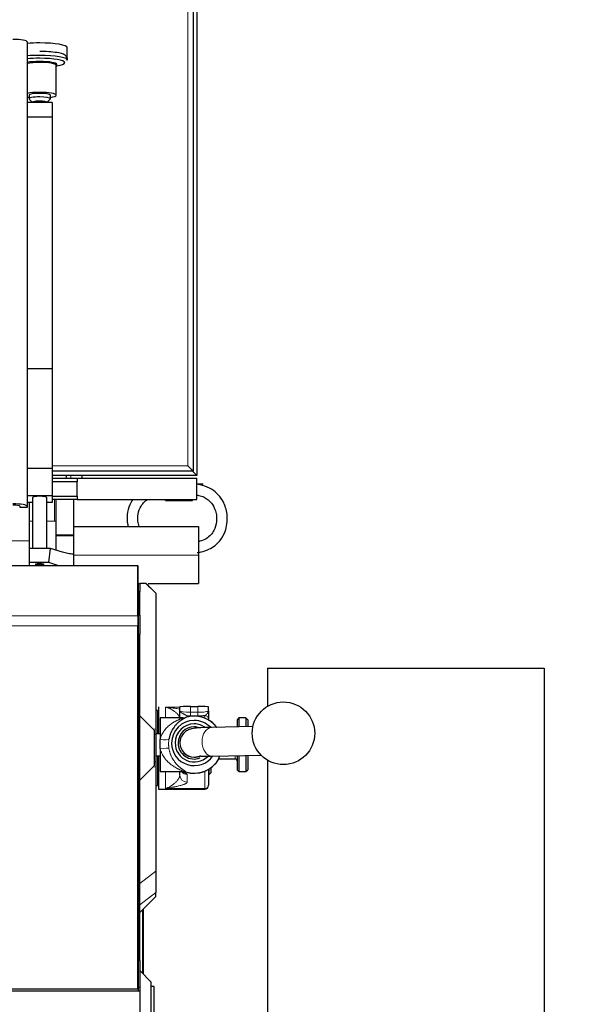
# Model space of a CAD drawing. Header units: inches. Extents: x 0 to 17820, y -10 to 12600.
# Tile 183 of 256: x 6185 to 6501, y 10184 to 10736. Entities that reach past the tile are written whole.
import ezdxf

# ---------------------------------------------------------------- set-up
doc = ezdxf.new("R2010")
doc.units = ezdxf.units.IN
doc.layers.add('1', color=7, linetype='Continuous', true_color=0xffffff)
doc.layers.add('254', color=7, linetype='Continuous', true_color=0xffffff)
doc.styles.add('latin_extended', font='simplex.shx')
doc.dimstyles.get("Standard").update_dxf_attribs({"dimtxt": 0.18, "dimasz": 0.18, "dimexe": 0.18, "dimexo": 0.0625, "dimgap": 0.09, "dimtad": 0, "dimtih": 1, "dimtoh": 1, "dimdec": 4, "dimzin": 0, "dimdsep": 46, "dimtxsty": 'Standard', "dimcen": 0.09, "dimadec": 0, "dimazin": 0, "dimtfac": 1, "dimtdec": 4, "dimtofl": 0, "dimtmove": 0, "dimatfit": 3, "dimfxl": 1, "dimtolj": 1, "dimtzin": 0, "dimarcsym": 0})

# ---------------------------------------------------------------- blocks, each defined once
blk = doc.blocks.new('_U3')
at = {"layer": '254', "color": 3, "linetype": 'Continuous', "lineweight": 13, "transparency": 16777216}
for p, q in [((1339.27, 10328.58), (1339.27, 6850.21)), ((6500.83, 8827.85), (6500.83, 6850.21)), ((1444.27, 6880.21), (6395.83, 6880.21))]:
    blk.add_line(p, q, dxfattribs=at)
at = {"layer": '254', "color": 3, "transparency": 16777216}
for points in [[(1444.27, 6897.71), (1444.27, 6862.71), (1339.27, 6880.21)], [(6395.83, 6862.71), (6395.83, 6897.71), (6500.83, 6880.21)]]:
    blk.add_solid(points, dxfattribs=at)
at = {"layer": 'Defpoints', "color": 0, "transparency": 16777216}
for p in [(1339.27, 10358.58), (6500.83, 8857.85), (6500.83, 6880.21)]:
    blk.add_point(p, dxfattribs=at)
at = {"layer": '254', "color": 2, "lineweight": 13, "transparency": 16777216, "insert": (3745.05, 7037.71), "char_height": 105, "attachment_point": 1, "style": 'latin_extended'}
blk.add_mtext('\\A1;5162', dxfattribs=at)

msp = doc.modelspace()

# ---------------------------------------------------------------- linework, layer by layer
at = {"layer": '1', "color": 2, "linetype": 'Continuous', "lineweight": 25}
for p, q in [((6281.834, 11277.854), (6281.834, 10482.854)), ((6283.834, 11280.354), (6283.834, 10480.354)), ((6188.834, 10723.104), (6188.834, 10463.115)), ((6211.26, 10712.882), (6211.26, 10719.838)), ((6205.084, 10693.248), (6205.084, 10709.99)), ((6205.084, 10709.678), (6205.348, 10709.721)), ((6211.232, 10712.721), (6211.26, 10712.882)), ((6189.834, 10693.248), (6189.834, 10691.278)), ((6201.834, 10691.278), (6201.834, 10693.248)), ((6202.834, 10689.102), (6188.834, 10689.102)), ((6189.928, 10691.095), (6191.834, 10689.247)), ((6191.834, 10689.309), (6191.834, 10689.102)), ((6199.834, 10689.247), (6201.74, 10691.095)), ((6199.834, 10689.102), (6199.834, 10689.309)), ((6201.74, 10691.095), (6201.834, 10691.278)), ((6202.834, 10689.102), (6202.834, 10680.991)), ((6202.834, 10680.991), (6188.834, 10680.991)), ((6202.834, 10680.991), (6202.834, 10540.163)), ((6202.834, 10540.163), (6188.834, 10540.163)), ((6202.834, 10540.163), (6202.834, 10484.273)), ((6202.834, 10484.273), (6188.834, 10484.273)), ((6202.834, 10484.273), (6202.834, 10469.086)), ((6278.834, 10485.854), (6281.834, 10482.854)), ((6283.834, 10480.354), (6281.034, 10483.154)), ((6281.834, 10482.854), (6202.827, 10482.854)), ((6283.834, 10480.354), (6202.834, 10480.354)), ((6202.834, 10478.854), (6216.834, 10478.854)), ((6210.834, 10478.853), (6210.834, 10480.353)), ((6216.834, 10478.854), (6283.834, 10478.854)), ((6216.834, 10478.854), (6216.834, 10476.854)), ((6219.334, 10480.357), (6219.334, 10478.856)), ((6283.834, 10466.854), (6283.834, 10478.854)), ((6216.834, 10476.854), (6202.834, 10476.854)), ((6216.834, 10468.854), (6216.834, 10476.854)), ((6287.334, 10475.604), (6283.834, 10475.604)), ((6202.834, 10469.086), (6188.834, 10469.086)), ((6191.834, 10468.044), (6191.834, 10439.491)), ((6199.834, 10439.491), (6199.834, 10468.044)), ((6202.834, 10469.086), (6202.834, 10465.265)), ((6202.834, 10468.854), (6216.834, 10468.854)), ((6216.834, 10466.854), (6202.834, 10466.854)), ((6204.834, 10466.854), (6204.834, 10447.185)), ((6214.834, 10466.854), (6214.834, 10447.185)), ((6216.834, 10468.854), (6216.834, 10466.854)), ((6216.834, 10466.854), (6283.834, 10466.854)), ((6266.334, 10466.354), (6266.334, 10466.854)), ((6281.334, 10466.354), (6281.334, 10466.854)), ((6184.834, 10462.42), (6184.834, 10463.115)), ((6188.834, 10462.42), (6184.834, 10462.42)), ((6191.834, 10465.265), (6188.834, 10465.265)), ((6188.834, 10463.115), (6188.834, 10462.42)), ((6189.834, 10465.265), (6189.834, 10454.854)), ((6202.834, 10465.265), (6199.834, 10465.265)), ((6266.334, 10466.354), (6281.334, 10466.354)), ((6189.834, 10454.854), (6189.834, 10439.491)), ((6214.835, 10451.854), (6284.834, 10451.854)), ((6284.834, 10451.854), (6284.834, 10435.854)), ((6204.834, 10447.185), (6204.834, 10446.619)), ((6204.834, 10446.619), (6204.834, 10438.556)), ((6214.834, 10447.185), (6214.834, 10446.619)), ((6214.834, 10446.619), (6214.834, 10436.61)), ((6189.834, 10439.491), (6189.834, 10431.612)), ((6201.773, 10439.491), (6189.834, 10439.491)), ((6200.971, 10431.612), (6201.773, 10439.491)), ((6208.596, 10437.407), (6201.773, 10439.491)), ((6214.834, 10436.438), (6214.834, 10436.61)), ((6214.834, 10436.438), (6214.834, 10429.897)), ((6284.834, 10435.854), (6284.834, 10419.854)), ((6250.834, 10429.897), (5760.834, 10429.897)), ((6189.834, 10431.612), (6189.834, 10429.897)), ((6200.971, 10431.612), (6189.834, 10431.612)), ((6198.224, 10430.491), (6198.274, 10430.577)), ((6206.587, 10429.897), (6200.971, 10431.612)), ((6250.83, 10429.854), (6250.875, 10429.854)), ((6250.834, 10401.884), (6250.834, 10429.897)), ((6250.875, 10419.854), (6250.875, 10429.854)), ((6250.875, 10419.854), (6250.83, 10419.854)), ((6250.875, 10419.854), (6251.834, 10419.854)), ((6250.875, 10419.854), (6250.875, 10397.884)), ((6251.834, 10419.854), (6251.834, 10415.454)), ((6256.565, 10419.854), (6284.834, 10419.854)), ((6251.834, 10402.245), (6251.834, 10415.454)), ((6260.834, 10414.522), (6260.834, 10414.479)), ((6260.834, 10414.479), (6260.834, 10338.382)), ((6250.834, 10401.884), (6250.834, 10396.227)), ((6251.834, 10402.245), (6251.834, 10391.645)), ((6250.875, 10397.884), (6250.83, 10397.884)), ((6250.834, 10192.869), (6250.834, 10396.227)), ((6250.875, 10397.884), (6250.875, 10211.56)), ((6251.834, 10345.854), (6251.834, 10391.645)), ((6323.334, 10372.454), (6478.334, 10372.454)), ((6323.334, 10372.454), (6323.334, 10351.098)), ((6478.334, 10372.454), (6478.334, 10044.854)), ((6262.334, 10350.854), (6262.334, 10335.836)), ((6274.334, 10348.688), (6274.334, 10350.898)), ((6280.334, 10351.045), (6284.334, 10351.045)), ((6290.334, 10348.688), (6290.334, 10350.898)), ((6251.834, 10345.854), (6259.834, 10337.854)), ((6251.834, 10309.854), (6251.834, 10345.854)), ((6261.834, 10348.854), (6260.834, 10348.854)), ((6261.834, 10348.854), (6261.834, 10335.835)), ((6262.334, 10342.854), (6261.834, 10342.854)), ((6275.931, 10344.686), (6263.334, 10344.686)), ((6263.334, 10344.686), (6263.334, 10332.713)), ((6290.334, 10344.007), (6290.334, 10343.543)), ((6315.229, 10339.794), (6291.986, 10339.312)), ((6307.334, 10344.686), (6306.334, 10343.686)), ((6306.334, 10343.686), (6306.334, 10339.61)), ((6311.334, 10344.686), (6307.334, 10344.686)), ((6307.334, 10344.686), (6307.334, 10339.63)), ((6312.334, 10343.686), (6311.334, 10344.686)), ((6311.334, 10344.686), (6311.334, 10339.714)), ((6312.334, 10343.686), (6312.334, 10339.734)), ((6259.834, 10337.854), (6259.834, 10317.854)), ((6263.334, 10335.836), (6260.834, 10335.836)), ((6260.834, 10335.527), (6260.834, 10320.181)), ((6263.334, 10327.381), (6263.334, 10332.713)), ((6274.334, 10330.786), (6274.334, 10330.639)), ((6260.834, 10323.536), (6263.334, 10323.536)), ((6261.834, 10323.535), (6261.834, 10306.854)), ((6262.334, 10323.537), (6262.334, 10304.854)), ((6263.334, 10327.381), (6263.334, 10314.686)), ((6292.318, 10323.315), (6319.796, 10323.885)), ((6306.334, 10323.605), (6306.334, 10315.686)), ((6307.334, 10323.625), (6307.334, 10314.686)), ((6311.334, 10323.709), (6311.334, 10314.686)), ((6312.334, 10323.729), (6312.334, 10315.686)), ((6259.834, 10317.854), (6251.834, 10309.854)), ((6296.19, 10321.85), (6296.19, 10321.686)), ((6296.19, 10321.686), (6305.334, 10321.686)), ((6323.334, 10321.082), (6323.334, 10044.854)), ((6260.834, 10317.326), (6260.834, 10258.91)), ((6261.834, 10312.854), (6262.334, 10312.854)), ((6263.334, 10314.686), (6275.931, 10314.686)), ((6274.334, 10312.715), (6274.334, 10314.545)), ((6290.334, 10315.83), (6290.334, 10307.088)), ((6290.334, 10312.854), (6290.584, 10312.854)), ((6290.584, 10315.977), (6290.584, 10312.854)), ((6290.584, 10312.854), (6291.584, 10313.854)), ((6291.584, 10316.631), (6291.584, 10313.854)), ((6306.334, 10315.686), (6307.334, 10314.686)), ((6307.334, 10314.686), (6311.334, 10314.686)), ((6311.334, 10314.686), (6312.334, 10315.686)), ((6251.834, 10208.845), (6251.834, 10309.854)), ((6260.834, 10306.854), (6261.834, 10306.854)), ((6290.334, 10306.854), (6290.334, 10307.088)), ((6262.334, 10304.854), (6288.334, 10304.854)), ((6260.834, 10258.91), (6260.834, 10247.018)), ((6260.834, 10244.679), (6260.834, 10247.018)), ((6251.834, 10235.679), (6260.834, 10244.679)), ((6253.834, 10237.678), (6253.834, 10201.354)), ((6250.875, 10211.56), (6250.83, 10211.56)), ((6250.875, 10211.56), (6250.875, 10191.811)), ((6251.834, 10208.845), (6251.834, 10193.854)), ((6258.334, 10196.854), (6251.834, 10203.354)), ((6258.334, 10137.854), (6258.334, 10196.854)), ((6251.834, 10191.811), (5756.339, 10191.811)), ((6250.834, 10192.869), (5760.834, 10192.869)), ((6251.834, 10193.854), (6250.834, 10193.889)), ((6251.834, 10193.854), (6251.834, 10191.81)), ((6251.834, 10191.811), (6251.834, 10147.122)), ((6259.834, 10194.354), (6258.334, 10194.354)), ((6259.834, 10140.354), (6259.834, 10194.354))]:
    msp.add_line(p, q, dxfattribs=at)
at = {"layer": '1', "color": 110, "linetype": 'Continuous', "lineweight": 13}
for p, q in [((6278.834, 10485.854), (6278.834, 11274.854)), ((6202.832, 10485.854), (6278.834, 10485.854)), ((6213.334, 10478.856), (6213.334, 10480.357)), ((6204.034, 10466.854), (6204.034, 10454.854)), ((6191.834, 10454.854), (6189.834, 10454.854)), ((6204.034, 10454.854), (6199.834, 10454.854)), ((6204.034, 10454.854), (6204.834, 10454.854)), ((6204.834, 10447.185), (6214.834, 10447.185)), ((6204.834, 10446.619), (6214.834, 10446.619)), ((5852.834, 10443.854), (6189.829, 10443.854)), ((6214.835, 10435.854), (6284.834, 10435.854)), ((6255.249, 10419.854), (6260.834, 10414.479)), ((6251.834, 10415.454), (6250.875, 10415.454)), ((6250.834, 10401.884), (5760.834, 10401.884)), ((6250.875, 10402.231), (6251.834, 10402.245)), ((6250.834, 10396.227), (5760.834, 10396.227)), ((6251.834, 10391.645), (6250.875, 10391.631)), ((6266.334, 10350.738), (6274.334, 10350.738)), ((6266.334, 10344.686), (6266.334, 10350.738)), ((6280.334, 10347.829), (6280.334, 10351.045)), ((6284.334, 10347.829), (6284.334, 10351.045)), ((6278.334, 10345.914), (6278.334, 10345.358)), ((6280.334, 10347.829), (6280.334, 10345.888)), ((6280.334, 10347.829), (6284.334, 10347.829)), ((6284.334, 10345.888), (6280.334, 10345.888)), ((6284.334, 10347.829), (6284.334, 10345.888)), ((6288.334, 10344.519), (6288.334, 10345.997)), ((6275.931, 10344.686), (6275.931, 10344.651)), ((6277.455, 10344.888), (6277.455, 10344.925)), ((6259.104, 10338.584), (6260.834, 10338.382)), ((6259.834, 10335.613), (6260.834, 10335.527)), ((6305.334, 10323.585), (6305.334, 10321.686)), ((6259.834, 10320.096), (6260.834, 10320.181)), ((6259.104, 10317.124), (6260.834, 10317.326)), ((6266.334, 10305.111), (6266.334, 10314.687)), ((6275.931, 10314.79), (6275.931, 10314.686)), ((6277.455, 10314.448), (6277.455, 10314.554)), ((6278.334, 10313.085), (6278.334, 10308.76)), ((6288.334, 10305.111), (6288.334, 10314.854)), ((6266.334, 10305.111), (6288.334, 10305.111)), ((6288.334, 10304.854), (6288.334, 10305.111)), ((6251.834, 10252.016), (6260.834, 10258.91)), ((6251.834, 10240.124), (6260.834, 10247.018)), ((6253.298, 10237.143), (6253.298, 10201.889)), ((6250.834, 10208.88), (6251.834, 10208.845))]:
    msp.add_line(p, q, dxfattribs=at)
at = {"layer": '1', "color": 2, "linetype": 'Continuous', "lineweight": 25}
msp.add_circle((6332.334, 10336.094), 17.5, dxfattribs=at)
for centre, radius, start, end in [((6282.334, 10329.686), 16, 90, 107.75279), ((6282.334, 10329.686), 16, 37.27125, 90), ((6275.931, 10349.686), 5, 270, 287.75279), ((6282.334, 10329.686), 16, 252.24721, 330), ((6305.334, 10320.686), 1, 0, 90), ((6275.931, 10309.686), 5, 72.24721, 90), ((6288.334, 10306.854), 2, 270, 0)]:
    msp.add_arc(centre, radius, start, end, dxfattribs=at)
for centre, major_axis, ratio, start_param, end_param in [((6180.834, 10723.104), (-8, 0), 0.1736482, 3.1415927, 4.712389), ((6195.834, 10719.838), (15.427, 0), 0.1736482, 1.5707963, 2.0418389), ((6195.834, 10719.838), (15.427, 0), 0.1736482, 0, 1.5707963), ((6195.834, 10712.882), (15.427, 0), 0.1736482, 1.5707963, 2.0418389), ((6195.834, 10712.882), (15.427, 0), 0.1736482, 0, 1.5707963), ((6195.834, 10711.496), (13.968, 0), 0.1736482, 1.5707963, 2.0957368), ((6195.834, 10710.468), (9.633, 0), 0.1736482, 1.5707963, 2.3842725), ((6195.834, 10709.99), (9.25, 0), 0.1736482, 1.5707963, 2.4291383), ((6195.834, 10711.496), (13.968, 0), 0.1736482, 0, 1.5707963), ((6195.834, 10710.468), (9.633, 0), 0.1736482, 0, 1.5707963), ((6195.834, 10709.99), (9.25, 0), 0.1736482, 0, 1.5707963), ((6195.834, 10710.468), (9.633, 0), 0.1736482, 5.9547907, 6.2831853), ((6195.834, 10711.496), (13.968, 0), 0.1736482, 5.4616588, 6.2831853), ((6195.834, 10693.248), (9.25, 0), 0.1736482, 1.5707963, 2.4291383), ((6195.834, 10693.248), (6, 0), 0.1736482, 1.5707963, 3.1415927), ((6195.834, 10693.248), (9.25, 0), 0.1736482, 0, 1.5707963), ((6195.834, 10693.248), (6, 0), 0.1736482, 0, 1.5707963), ((6195.834, 10693.248), (9.25, 0), 0.1736482, 5.4181674, 6.2831853), ((6195.834, 10693.248), (9.25, 0), 0.1736482, 3.8541451, 4.0066106), ((6195.834, 10691.278), (6, 0), 0.1736482, 1.5707963, 3.3188963), ((6195.834, 10689.309), (4, 0), 0.1736482, 1.5707963, 3.1415927), ((6195.834, 10691.278), (6, 0), 0.1736482, 0, 1.5707963), ((6195.834, 10689.309), (4, 0), 0.1736482, 0, 1.5707963), ((6195.834, 10468.044), (-4, 0), 0.1736482, 3.1415927, 6.2831853), ((6180.834, 10463.115), (-8, 0), 0.1736482, 3.1415927, 4.712389), ((6180.834, 10463.115), (4, 0), 0.1736482, 0, 1.5707963), ((6214.656, 10437.176), (0, 0.8), 0.5773503, 3.116854, 3.5362858), ((6195.834, 10430.577), (2.441, 0), 0.1736482, 0, 3.3414765), ((6280.334, 10350.898), (-6, 0), 0.0244322, 4.712389, 6.2831853), ((6284.334, 10350.898), (-6, 0), 0.0244322, 3.1415927, 4.712389), ((6280.334, 10346.699), (8, 0), 0.1012787, 4.4597087, 4.712389), ((6284.334, 10346.699), (-8, 0), 0.1012787, 1.5707963, 2.0943951), ((6282.334, 10330.619), (-12.662, 0), 0.9997015, 4.712389, 6.2831853), ((6282.334, 10330.664), (-10.67, 0), 0.9997015, 4.712389, 6.2831853), ((6282.334, 10330.664), (-9, 0), 0.9997015, 4.712389, 6.2831853), ((6275.931, 10349.639), (-5, 0), 0.9976295, 1.5707955, 1.8806403), ((6282.334, 10330.619), (-12.662, 0), 0.9997015, 3.9115774, 4.712389), ((6282.334, 10330.664), (-10.67, 0), 0.9997015, 4.0794562, 4.712389), ((6282.334, 10330.664), (-9, 0), 0.9997015, 4.379282, 4.712389), ((6282.334, 10330.619), (-12.662, 0), 0.9997015, 0, 2.5330073), ((6282.334, 10330.664), (-10.67, 0), 0.9997015, 0, 2.3615941), ((6282.334, 10330.664), (-9, 0), 0.9997015, 0, 1.941897), ((6282.334, 10330.639), (8, 0), 0.9997015, 3.1415927, 4.712389), ((6282.334, 10330.639), (8, 0), 0.9997015, 4.712389, 5.1858859)]:
    msp.add_ellipse(centre, major_axis=major_axis, ratio=ratio, start_param=start_param, end_param=end_param, dxfattribs=at)
at = {"layer": '1', "color": 110, "linetype": 'Continuous', "lineweight": 13}
msp.add_ellipse((6195.834, 10430.304), major_axis=(1.75, 0), ratio=0.1736482, dxfattribs=at)
for centre, major_axis, ratio, start_param, end_param in [((6280.334, 10348.688), (-6, 0), 0.1431823, 0, 1.5707963), ((6282.334, 10329.721), (-15.937, 0), 0.9997015, 3.7925085, 5.0235019), ((6284.334, 10348.688), (-6, 0), 0.1431823, 1.5707963, 3.1415927), ((6288.334, 10344.007), (2, 0), 0.9949383, 0, 1.5707963), ((6292.152, 10331.314), (0.166, -7.998), 0.6725436, 3.141495, 4.6984486), ((6263.334, 10333.722), (-4.928, 0.846), 0.1989899, 1.6049262, 3.0555381), ((6282.334, 10330.786), (8, 0), 0.9997015, 3.1375675, 4.712389), ((6292.152, 10331.314), (0.166, -7.998), 0.6725436, 4.6984486, 6.2831853), ((6263.334, 10326.613), (-4.929, -0.838), 0.1515689, 3.2360048, 4.6866168), ((6282.334, 10330.786), (8, 0), 0.9997015, 4.712389, 5.1802899), ((6282.334, 10329.721), (-15.937, 0), 0.9997015, 1.2596836, 2.624894), ((6278.334, 10312.715), (-4, 0), 0.9888417, 0, 1.5707963), ((6278.334, 10317.041), (-4, 0), 0.9888417, 0.7879262, 1.5707963), ((6275.931, 10309.825), (-5, 0), 0.9930767, 4.4025444, 4.712389), ((6288.334, 10307.088), (-2, 0), 0.9888417, 1.5707963, 3.1415927)]:
    msp.add_ellipse(centre, major_axis=major_axis, ratio=ratio, start_param=start_param, end_param=end_param, dxfattribs=at)
at = {"layer": '1', "color": 2, "linetype": 'Continuous', "lineweight": 25}
for points, knots in [([(6211.136, 10712.667), (6211.228, 10712.837), (6211.436, 10713.376), (6211.187, 10714.472), (6210.482, 10715.37), (6209.329, 10716.128), (6207.313, 10716.794), (6203.533, 10717.426), (6199.292, 10717.713), (6196.725, 10717.755), (6195.834, 10717.756)], [0, 0, 0, 0, 0.0341387, 0.1080413, 0.1766071, 0.2630528, 0.4443226, 0.6743418, 0.889839, 1, 1, 1, 1]), ([(6284.043, 10437.251), (6284.758, 10437.334), (6286.97, 10437.705), (6290.47, 10438.848), (6294.03, 10441.051), (6297.326, 10444.32), (6299.661, 10448.471), (6300.937, 10453.605), (6300.975, 10459.395), (6299.212, 10465.045), (6295.978, 10469.704), (6292.11, 10472.95), (6287.808, 10474.789), (6284.953, 10475.348), (6283.857, 10475.472)], [0, 0, 0, 0, 0.0386382, 0.1206195, 0.1948497, 0.2607719, 0.367459, 0.4447981, 0.5421037, 0.6740958, 0.754043, 0.8430453, 0.9409821, 1, 1, 1, 1]), ([(6247.92, 10466.98), (6247.268, 10466.026), (6245.777, 10463.319), (6244.556, 10458.529), (6244.751, 10454.372), (6245.254, 10452.179), (6245.349, 10451.815)], [0, 0, 0, 0, 0.2138662, 0.5732315, 0.9288355, 1, 1, 1, 1]), ([(6251.604, 10451.822), (6251.214, 10452.814), (6250.624, 10455.13), (6250.688, 10459.064), (6252.073, 10462.806), (6254.223, 10465.441), (6255.616, 10466.543), (6256.217, 10466.943)], [0, 0, 0, 0, 0.1889589, 0.425861, 0.7085054, 0.8824616, 1, 1, 1, 1]), ([(6283.849, 10469.445), (6284.208, 10469.391), (6285.58, 10469.13), (6287.819, 10468.365), (6290.192, 10466.828), (6292.403, 10464.581), (6293.996, 10461.724), (6294.923, 10458.159), (6295.03, 10454.109), (6293.891, 10450.151), (6291.675, 10446.954), (6289.018, 10444.795), (6286.546, 10443.809), (6285.1, 10443.465), (6284.853, 10443.413)], [0, 0, 0, 0, 0.0300245, 0.1152217, 0.1918999, 0.2602684, 0.3724674, 0.4557003, 0.5610227, 0.7019437, 0.7852189, 0.8772665, 0.9791673, 1, 1, 1, 1]), ([(6214.645, 10436.376), (6214.138, 10436.398), (6213.632, 10436.435), (6212.621, 10436.542), (6212.116, 10436.611), (6211.108, 10436.781), (6210.605, 10436.882), (6209.599, 10437.119), (6209.097, 10437.254), (6208.596, 10437.407)], [0, 0, 0, 0, 0.25, 0.25, 0.5, 0.5, 0.75, 0.75, 1, 1, 1, 1]), ([(6193.466, 10430.482), (6193.493, 10430.454), (6193.596, 10430.358), (6193.825, 10430.246), (6194.224, 10430.111), (6194.825, 10430.025), (6195.47, 10429.981), (6195.791, 10429.988), (6195.854, 10429.991)], [0, 0, 0, 0, 0.044851, 0.1634188, 0.3325994, 0.6664539, 0.9346585, 1, 1, 1, 1]), ([(6195.854, 10429.991), (6196.07, 10429.989), (6196.544, 10429.997), (6197.271, 10430.084), (6197.768, 10430.178), (6198.093, 10430.393), (6198.191, 10430.469)], [0, 0, 0, 0, 0.2186324, 0.5051422, 0.8466056, 1, 1, 1, 1]), ([(6255.249, 10419.854), (6254.76, 10419.854), (6254.228, 10419.854), (6253.087, 10419.854), (6252.478, 10419.854), (6251.834, 10419.854)], [0, 0, 0, 0, 0.5, 0.5, 1, 1, 1, 1]), ([(6255.501, 10419.854), (6255.483, 10419.854), (6255.464, 10419.854), (6255.425, 10419.854), (6255.404, 10419.854), (6255.341, 10419.854), (6255.296, 10419.854), (6255.249, 10419.854)], [0, 0, 0, 0, 0.25, 0.25, 0.5, 0.5, 1, 1, 1, 1]), ([(6255.501, 10419.854), (6256.39, 10418.965), (6257.28, 10418.076), (6259.057, 10416.298), (6259.946, 10415.41), (6260.834, 10414.522)], [0, 0, 0, 0, 0.5, 0.5, 1, 1, 1, 1]), ([(6274.334, 10344.281), (6274.334, 10344.595), (6274.334, 10344.928), (6274.334, 10345.626), (6274.334, 10345.991), (6274.334, 10346.461), (6274.334, 10346.556), (6274.334, 10346.746), (6274.334, 10347.032), (6274.334, 10347.515), (6274.334, 10347.905), (6274.334, 10348.198), (6274.334, 10348.345), (6274.334, 10348.517), (6274.334, 10348.59), (6274.334, 10348.639), (6274.334, 10348.664), (6274.334, 10348.688)], [0, 0, 0, 0, 0.2490378, 0.2490378, 0.4993586, 0.4993586, 0.5619387, 0.5619387, 0.6245189, 0.7496793, 0.8748396, 0.8748396, 0.9374198, 0.9687099, 0.984355, 0.984355, 1, 1, 1, 1]), ([(6290.334, 10348.849), (6290.334, 10348.85), (6290.334, 10348.852), (6290.334, 10348.96), (6290.334, 10349.067), (6290.334, 10349.229), (6290.334, 10349.31), (6290.334, 10349.404), (6290.334, 10349.445), (6290.334, 10349.472), (6290.334, 10349.485), (6290.334, 10349.499)], [0, 0, 0, 0, 0.0070746, 0.0070746, 0.5035373, 0.5035373, 0.7517686, 0.8758843, 0.9379422, 0.9379422, 1, 1, 1, 1]), ([(6290.334, 10348.688), (6290.334, 10348.672), (6290.334, 10348.655), (6290.334, 10348.622), (6290.334, 10348.572), (6290.334, 10348.456), (6290.334, 10348.357), (6290.334, 10348.158), (6290.334, 10348.026), (6290.334, 10347.631), (6290.334, 10347.371), (6290.334, 10346.862), (6290.334, 10346.613), (6290.334, 10346.313), (6290.334, 10346.253), (6290.334, 10346.135), (6290.334, 10346.077), (6290.334, 10345.904), (6290.334, 10345.792), (6290.334, 10345.467), (6290.334, 10345.263), (6290.334, 10344.984), (6290.334, 10344.895), (6290.334, 10344.726), (6290.334, 10344.647), (6290.334, 10344.554), (6290.334, 10344.536), (6290.334, 10344.501), (6290.334, 10344.449), (6290.334, 10344.4), (6290.334, 10344.308), (6290.334, 10344.253), (6290.334, 10344.158), (6290.334, 10344.117), (6290.334, 10344.05), (6290.334, 10344.024), (6290.334, 10344.007)], [0, 0, 0, 0, 0.0078125, 0.0078125, 0.015625, 0.03125, 0.0625, 0.0625, 0.125, 0.125, 0.25, 0.25, 0.375, 0.375, 0.40625, 0.40625, 0.4375, 0.4375, 0.5, 0.5, 0.625, 0.625, 0.6875, 0.6875, 0.75, 0.75, 0.765625, 0.765625, 0.78125, 0.8125, 0.8125, 0.875, 0.875, 0.9375, 0.9375, 1, 1, 1, 1]), ([(6277.455, 10344.888), (6277.457, 10344.871), (6277.446, 10344.849), (6277.401, 10344.799), (6277.367, 10344.77), (6277.278, 10344.705), (6277.224, 10344.669), (6277.144, 10344.619), (6277.128, 10344.609), (6277.094, 10344.588), (6277.041, 10344.556), (6276.985, 10344.523), (6276.867, 10344.454), (6276.781, 10344.405), (6276.6, 10344.301), (6276.504, 10344.246), (6276.304, 10344.129), (6276.2, 10344.068), (6275.985, 10343.94), (6275.874, 10343.873), (6275.704, 10343.768), (6275.647, 10343.733), (6275.532, 10343.66), (6275.474, 10343.623), (6275.298, 10343.509), (6275.18, 10343.431), (6274.821, 10343.187), (6274.577, 10343.014), (6274.086, 10342.643), (6273.839, 10342.445), (6273.344, 10342.025), (6273.096, 10341.802), (6272.603, 10341.329), (6272.358, 10341.078), (6272.055, 10340.745), (6271.994, 10340.677), (6271.903, 10340.574), (6271.873, 10340.54), (6271.813, 10340.47), (6271.663, 10340.295), (6271.515, 10340.115), (6271.165, 10339.671), (6270.937, 10339.361), (6270.494, 10338.708), (6270.28, 10338.365), (6269.972, 10337.824), (6269.871, 10337.638), (6269.724, 10337.353), (6269.675, 10337.256), (6269.579, 10337.061), (6269.532, 10336.962), (6269.298, 10336.46), (6269.125, 10336.043), (6268.889, 10335.393), (6268.814, 10335.173), (6268.672, 10334.722), (6268.606, 10334.493), (6268.482, 10334.024), (6268.424, 10333.785), (6268.358, 10333.48), (6268.345, 10333.419), (6268.32, 10333.295), (6268.308, 10333.233), (6268.272, 10333.046), (6268.25, 10332.921), (6268.229, 10332.795)], [0, 0, 0, 0, 0.03125, 0.03125, 0.0625, 0.0625, 0.09375, 0.09375, 0.1015625, 0.1015625, 0.109375, 0.125, 0.125, 0.15625, 0.15625, 0.1875, 0.1875, 0.21875, 0.21875, 0.25, 0.25, 0.265625, 0.265625, 0.28125, 0.28125, 0.3125, 0.3125, 0.375, 0.375, 0.4375, 0.4375, 0.5, 0.5, 0.5625, 0.5625, 0.578125, 0.578125, 0.5859375, 0.5859375, 0.59375, 0.625, 0.625, 0.6875, 0.6875, 0.75, 0.75, 0.78125, 0.78125, 0.796875, 0.796875, 0.8125, 0.8125, 0.875, 0.875, 0.90625, 0.90625, 0.9375, 0.9375, 0.96875, 0.96875, 0.9765625, 0.9765625, 0.984375, 0.984375, 1, 1, 1, 1]), ([(6275.491, 10344.415), (6275.496, 10344.417), (6275.501, 10344.419), (6275.556, 10344.442), (6275.604, 10344.462), (6275.735, 10344.519), (6275.806, 10344.553), (6275.867, 10344.589), (6275.878, 10344.596), (6275.897, 10344.609), (6275.905, 10344.615), (6275.924, 10344.632), (6275.931, 10344.642), (6275.931, 10344.651)], [0, 0, 0, 0, 0.0171024, 0.0171024, 0.2136819, 0.2136819, 0.606841, 0.606841, 0.7051307, 0.7051307, 0.8034205, 0.8034205, 1, 1, 1, 1]), ([(6260.834, 10338.382), (6260.834, 10337.905), (6260.834, 10337.431), (6260.834, 10336.481), (6260.834, 10336.006), (6260.834, 10335.527)], [0, 0, 0, 0, 0.5, 0.5, 1, 1, 1, 1]), ([(6291.995, 10339.312), (6289.168, 10339.321), (6284.875, 10339.052), (6282.012, 10338.96), (6279.4, 10338.229), (6277.178, 10337.015), (6275.451, 10335.058), (6274.511, 10332.783), (6274.338, 10331.48), (6274.334, 10330.786)], [0, 0, 0, 0, 0.3632411, 0.5842307, 0.6502289, 0.7376596, 0.8569544, 0.9267101, 1, 1, 1, 1]), ([(6285.822, 10323.314), (6285.846, 10323.254), (6286.259, 10323.187), (6288.22, 10323.224), (6290.637, 10323.269), (6292.309, 10323.315)], [0, 0, 0, 0, 0.2039263, 0.5546194, 1, 1, 1, 1]), ([(6296.19, 10321.85), (6296.19, 10321.898), (6296.202, 10322.012), (6296.235, 10322.165), (6296.267, 10322.294), (6296.279, 10322.34), (6296.299, 10322.412), (6296.305, 10322.436), (6296.32, 10322.487), (6296.327, 10322.513), (6296.365, 10322.644), (6296.399, 10322.757), (6296.474, 10323), (6296.514, 10323.129), (6296.565, 10323.292), (6296.573, 10323.318), (6296.581, 10323.344)], [0, 0, 0, 0, 0.192864, 0.3857281, 0.3857281, 0.4821601, 0.4821601, 0.5303761, 0.5303761, 0.5785921, 0.5785921, 0.7714561, 0.7714561, 0.9643202, 0.9643202, 1, 1, 1, 1]), ([(6260.834, 10320.181), (6260.834, 10319.703), (6260.834, 10319.227), (6260.834, 10318.277), (6260.834, 10317.803), (6260.834, 10317.326)], [0, 0, 0, 0, 0.5, 0.5, 1, 1, 1, 1])]:
    msp.add_open_spline(points, degree=3, knots=knots, dxfattribs=at)
at = {"layer": '1', "color": 110, "linetype": 'Continuous', "lineweight": 13}
for points, knots in [([(6266.334, 10350.738), (6266.356, 10350.735), (6266.379, 10350.732), (6266.423, 10350.726), (6266.491, 10350.718), (6266.648, 10350.698), (6266.962, 10350.658), (6267.589, 10350.579), (6268.124, 10350.51), (6269.188, 10350.373), (6269.888, 10350.281), (6270.741, 10350.164), (6270.911, 10350.141), (6271.248, 10350.094), (6271.415, 10350.07), (6271.911, 10349.999), (6272.236, 10349.951), (6273.082, 10349.822), (6273.591, 10349.741), (6274.072, 10349.658)], [0, 0, 0, 0, 0.0081516, 0.0081516, 0.0163031, 0.0326062, 0.0652124, 0.1304249, 0.2608497, 0.2608497, 0.5216994, 0.5216994, 0.5869119, 0.5869119, 0.6521243, 0.6521243, 0.7825492, 0.7825492, 1, 1, 1, 1]), ([(6274.333, 10344.337), (6274.329, 10344.501), (6274.302, 10344.665), (6274.208, 10344.997), (6274.142, 10345.165), (6273.979, 10345.5), (6273.881, 10345.669), (6273.714, 10345.922), (6273.655, 10346.006), (6273.562, 10346.133), (6273.53, 10346.175), (6273.465, 10346.259), (6273.432, 10346.301), (6273.262, 10346.511), (6273.116, 10346.678), (6272.808, 10347.007), (6272.645, 10347.17), (6272.306, 10347.491), (6272.13, 10347.648), (6271.766, 10347.957), (6271.579, 10348.109), (6271.196, 10348.403), (6271, 10348.547), (6270.602, 10348.825), (6270.399, 10348.959), (6270.091, 10349.153), (6269.988, 10349.216), (6269.78, 10349.339), (6269.675, 10349.4), (6269.36, 10349.577), (6269.148, 10349.689), (6268.722, 10349.901), (6268.507, 10350), (6268.076, 10350.185), (6267.86, 10350.271), (6267.426, 10350.429), (6267.208, 10350.501), (6266.88, 10350.598), (6266.717, 10350.643), (6266.525, 10350.692), (6266.429, 10350.715), (6266.382, 10350.727), (6266.361, 10350.731), (6266.347, 10350.734), (6266.341, 10350.736), (6266.334, 10350.738)], [0, 0, 0, 0, 0.0625, 0.0625, 0.125, 0.125, 0.1875, 0.1875, 0.21875, 0.21875, 0.234375, 0.234375, 0.25, 0.25, 0.3125, 0.3125, 0.375, 0.375, 0.4375, 0.4375, 0.5, 0.5, 0.5625, 0.5625, 0.625, 0.625, 0.65625, 0.65625, 0.6875, 0.6875, 0.75, 0.75, 0.8125, 0.8125, 0.875, 0.875, 0.9375, 0.9375, 0.96875, 0.984375, 0.9921875, 0.9960937, 0.9980469, 0.9980469, 1, 1, 1, 1]), ([(6274.334, 10348.688), (6274.334, 10348.682), (6274.334, 10348.675), (6274.334, 10348.661), (6274.335, 10348.64), (6274.341, 10348.591), (6274.349, 10348.549), (6274.361, 10348.507), (6274.365, 10348.493), (6274.375, 10348.465), (6274.391, 10348.423), (6274.411, 10348.382), (6274.488, 10348.243), (6274.578, 10348.133), (6274.813, 10347.909), (6274.958, 10347.797), (6275.15, 10347.666), (6275.172, 10347.651), (6275.216, 10347.622), (6275.283, 10347.578), (6275.353, 10347.534), (6275.497, 10347.446), (6275.598, 10347.386), (6275.807, 10347.266), (6275.916, 10347.205), (6276.141, 10347.081), (6276.257, 10347.018), (6276.492, 10346.89), (6276.612, 10346.825), (6276.853, 10346.693), (6276.974, 10346.627), (6277.214, 10346.492), (6277.333, 10346.425), (6277.505, 10346.326), (6277.562, 10346.294), (6277.673, 10346.23), (6277.728, 10346.199), (6277.808, 10346.155), (6277.834, 10346.14), (6277.886, 10346.111), (6277.911, 10346.098), (6277.986, 10346.058), (6278.034, 10346.033), (6278.126, 10345.988), (6278.171, 10345.969), (6278.255, 10345.936), (6278.295, 10345.923), (6278.334, 10345.914)], [0, 0, 0, 0, 0.0078125, 0.0078125, 0.015625, 0.03125, 0.0625, 0.0625, 0.078125, 0.078125, 0.09375, 0.125, 0.125, 0.25, 0.25, 0.375, 0.375, 0.390625, 0.390625, 0.40625, 0.4375, 0.4375, 0.5, 0.5, 0.5625, 0.5625, 0.625, 0.625, 0.6875, 0.6875, 0.75, 0.75, 0.8125, 0.8125, 0.84375, 0.84375, 0.875, 0.875, 0.890625, 0.890625, 0.90625, 0.90625, 0.9375, 0.9375, 0.96875, 0.96875, 1, 1, 1, 1]), ([(6290.334, 10348.688), (6290.334, 10348.68), (6290.334, 10348.672), (6290.333, 10348.656), (6290.333, 10348.632), (6290.331, 10348.575), (6290.326, 10348.526), (6290.315, 10348.429), (6290.304, 10348.364), (6290.282, 10348.267), (6290.274, 10348.234), (6290.256, 10348.17), (6290.246, 10348.137), (6290.214, 10348.04), (6290.189, 10347.976), (6290.104, 10347.783), (6290.035, 10347.655), (6289.914, 10347.464), (6289.871, 10347.401), (6289.78, 10347.275), (6289.733, 10347.212), (6289.633, 10347.087), (6289.581, 10347.025), (6289.474, 10346.903), (6289.419, 10346.843), (6289.307, 10346.725), (6289.249, 10346.667), (6289.133, 10346.554), (6289.074, 10346.499), (6288.986, 10346.42), (6288.957, 10346.395), (6288.898, 10346.345), (6288.868, 10346.32), (6288.78, 10346.25), (6288.721, 10346.206), (6288.607, 10346.127), (6288.55, 10346.093), (6288.44, 10346.035), (6288.386, 10346.012), (6288.334, 10345.997)], [0, 0, 0, 0, 0.0078125, 0.0078125, 0.015625, 0.03125, 0.0625, 0.0625, 0.125, 0.125, 0.15625, 0.15625, 0.1875, 0.1875, 0.25, 0.25, 0.375, 0.375, 0.4375, 0.4375, 0.5, 0.5, 0.5625, 0.5625, 0.625, 0.625, 0.6875, 0.6875, 0.75, 0.75, 0.78125, 0.78125, 0.8125, 0.8125, 0.875, 0.875, 0.9375, 0.9375, 1, 1, 1, 1]), ([(6263.334, 10332.713), (6263.361, 10332.832), (6263.39, 10332.95), (6263.436, 10333.125), (6263.451, 10333.184), (6263.483, 10333.3), (6263.566, 10333.589), (6263.657, 10333.872), (6263.893, 10334.536), (6264.073, 10334.963), (6264.471, 10335.788), (6264.689, 10336.186), (6264.954, 10336.619), (6264.984, 10336.667), (6265.044, 10336.762), (6265.074, 10336.81), (6265.166, 10336.952), (6265.228, 10337.045), (6265.415, 10337.321), (6265.544, 10337.501), (6265.936, 10338.026), (6266.209, 10338.36), (6266.774, 10338.997), (6267.066, 10339.3), (6267.666, 10339.88), (6267.974, 10340.157), (6268.368, 10340.488), (6268.447, 10340.553), (6268.606, 10340.682), (6268.845, 10340.872), (6269.085, 10341.055), (6269.569, 10341.41), (6269.895, 10341.634), (6270.549, 10342.058), (6270.878, 10342.258), (6271.537, 10342.635), (6271.867, 10342.813), (6272.359, 10343.064), (6272.523, 10343.146), (6272.849, 10343.303), (6273.011, 10343.379), (6273.253, 10343.489), (6273.333, 10343.525), (6273.493, 10343.597), (6273.572, 10343.632), (6273.809, 10343.734), (6273.964, 10343.8), (6274.267, 10343.926), (6274.416, 10343.987), (6274.702, 10344.102), (6274.84, 10344.156), (6275.037, 10344.234), (6275.101, 10344.259), (6275.225, 10344.308), (6275.284, 10344.332), (6275.37, 10344.366), (6275.412, 10344.383), (6275.452, 10344.399), (6275.474, 10344.408), (6275.483, 10344.412), (6275.491, 10344.415)], [0, 0, 0, 0, 0.0169742, 0.0169742, 0.0254613, 0.0254613, 0.0339484, 0.0678967, 0.0678967, 0.1357935, 0.1357935, 0.2036902, 0.2036902, 0.2121773, 0.2121773, 0.2206644, 0.2206644, 0.2376386, 0.2376386, 0.2715869, 0.2715869, 0.3394836, 0.3394836, 0.4073804, 0.4073804, 0.4752771, 0.4752771, 0.4922513, 0.4922513, 0.5092255, 0.5431738, 0.5431738, 0.6110706, 0.6110706, 0.6789673, 0.6789673, 0.746864, 0.746864, 0.7808124, 0.7808124, 0.8147607, 0.8147607, 0.8317349, 0.8317349, 0.8487091, 0.8487091, 0.8826575, 0.8826575, 0.9166058, 0.9166058, 0.9505542, 0.9505542, 0.9675284, 0.9675284, 0.9845026, 0.9845026, 0.9929897, 0.9972332, 0.9972332, 1, 1, 1, 1]), ([(6268.229, 10332.795), (6268.193, 10332.581), (6268.131, 10332.149), (6268.063, 10331.497), (6268.021, 10330.84), (6268.012, 10330.398), (6268.012, 10329.955), (6268.016, 10329.733), (6268.03, 10329.398), (6268.035, 10329.286), (6268.049, 10329.061), (6268.057, 10328.95), (6268.085, 10328.615), (6268.108, 10328.394), (6268.162, 10327.954), (6268.193, 10327.735), (6268.229, 10327.518)], [0, 0, 0, 0, 0.125, 0.25, 0.375, 0.5, 0.5, 0.625, 0.625, 0.6875, 0.6875, 0.75, 0.75, 0.875, 0.875, 1, 1, 1, 1]), ([(6275.931, 10314.79), (6275.931, 10314.82), (6275.905, 10314.855), (6275.808, 10314.935), (6275.738, 10314.979), (6275.64, 10315.035), (6275.628, 10315.041), (6275.605, 10315.054), (6275.57, 10315.073), (6275.533, 10315.092), (6275.457, 10315.132), (6275.403, 10315.159), (6275.232, 10315.243), (6275.108, 10315.302), (6274.846, 10315.425), (6274.707, 10315.489), (6274.526, 10315.573), (6274.49, 10315.59), (6274.417, 10315.624), (6274.38, 10315.642), (6274.268, 10315.694), (6274.193, 10315.73), (6273.965, 10315.838), (6273.81, 10315.912), (6273.496, 10316.065), (6273.337, 10316.144), (6273.016, 10316.307), (6272.854, 10316.391), (6272.529, 10316.564), (6272.365, 10316.653), (6271.873, 10316.927), (6271.542, 10317.12), (6270.881, 10317.529), (6270.55, 10317.744), (6270.138, 10318.029), (6270.056, 10318.086), (6269.891, 10318.203), (6269.809, 10318.262), (6269.564, 10318.442), (6269.401, 10318.565), (6268.917, 10318.941), (6268.599, 10319.203), (6267.975, 10319.752), (6267.669, 10320.04), (6267.071, 10320.642), (6266.779, 10320.957), (6266.353, 10321.454), (6266.214, 10321.623), (6266.007, 10321.884), (6265.939, 10321.972), (6265.804, 10322.15), (6265.738, 10322.24), (6265.408, 10322.694), (6265.159, 10323.07), (6264.691, 10323.853), (6264.472, 10324.259), (6264.172, 10324.894), (6264.076, 10325.11), (6263.963, 10325.385), (6263.94, 10325.441), (6263.896, 10325.552), (6263.832, 10325.718), (6263.77, 10325.887), (6263.574, 10326.45), (6263.44, 10326.911), (6263.334, 10327.381)], [0, 0, 0, 0, 0.03125, 0.03125, 0.0625, 0.0625, 0.0664063, 0.0664063, 0.0703125, 0.078125, 0.078125, 0.09375, 0.09375, 0.125, 0.125, 0.15625, 0.15625, 0.1640625, 0.1640625, 0.171875, 0.171875, 0.1875, 0.1875, 0.21875, 0.21875, 0.25, 0.25, 0.28125, 0.28125, 0.3125, 0.3125, 0.375, 0.375, 0.4375, 0.4375, 0.453125, 0.453125, 0.46875, 0.46875, 0.5, 0.5, 0.5625, 0.5625, 0.625, 0.625, 0.6875, 0.6875, 0.71875, 0.71875, 0.734375, 0.734375, 0.75, 0.75, 0.8125, 0.8125, 0.875, 0.875, 0.90625, 0.90625, 0.9140625, 0.9140625, 0.921875, 0.9375, 0.9375, 1, 1, 1, 1]), ([(6268.229, 10327.518), (6268.311, 10327.015), (6268.416, 10326.525), (6268.571, 10325.926), (6268.603, 10325.806), (6268.671, 10325.569), (6268.705, 10325.451), (6268.813, 10325.101), (6268.888, 10324.873), (6269.047, 10324.427), (6269.129, 10324.208), (6269.301, 10323.78), (6269.391, 10323.57), (6269.576, 10323.159), (6269.671, 10322.958), (6269.819, 10322.661), (6269.894, 10322.515), (6269.97, 10322.37), (6270.021, 10322.274), (6270.047, 10322.226), (6270.281, 10321.799), (6270.496, 10321.439), (6270.938, 10320.753), (6271.166, 10320.427), (6271.63, 10319.804), (6271.868, 10319.508), (6272.35, 10318.942), (6272.595, 10318.672), (6272.905, 10318.35), (6272.967, 10318.287), (6273.091, 10318.161), (6273.278, 10317.975), (6273.465, 10317.797), (6273.838, 10317.451), (6274.086, 10317.233), (6274.578, 10316.82), (6274.821, 10316.626), (6275.18, 10316.352), (6275.298, 10316.263), (6275.531, 10316.091), (6275.646, 10316.008), (6275.871, 10315.847), (6275.981, 10315.769), (6276.143, 10315.656), (6276.196, 10315.619), (6276.3, 10315.546), (6276.352, 10315.511), (6276.503, 10315.406), (6276.599, 10315.339), (6276.781, 10315.211), (6276.866, 10315.15), (6277.024, 10315.034), (6277.096, 10314.979), (6277.191, 10314.901), (6277.221, 10314.876), (6277.275, 10314.827), (6277.3, 10314.804), (6277.367, 10314.736), (6277.401, 10314.694), (6277.446, 10314.619), (6277.457, 10314.584), (6277.455, 10314.554)], [0, 0, 0, 0, 0.0625, 0.0625, 0.078125, 0.078125, 0.09375, 0.09375, 0.125, 0.125, 0.15625, 0.15625, 0.1875, 0.1875, 0.21875, 0.21875, 0.234375, 0.2421875, 0.2421875, 0.25, 0.25, 0.3125, 0.3125, 0.375, 0.375, 0.4375, 0.4375, 0.5, 0.5, 0.515625, 0.515625, 0.53125, 0.5625, 0.5625, 0.625, 0.625, 0.6875, 0.6875, 0.71875, 0.71875, 0.75, 0.75, 0.78125, 0.78125, 0.796875, 0.796875, 0.8125, 0.8125, 0.84375, 0.84375, 0.875, 0.875, 0.90625, 0.90625, 0.921875, 0.921875, 0.9375, 0.9375, 0.96875, 0.96875, 1, 1, 1, 1]), ([(6266.334, 10305.111), (6266.341, 10305.113), (6266.347, 10305.115), (6266.361, 10305.12), (6266.382, 10305.127), (6266.43, 10305.144), (6266.526, 10305.178), (6266.719, 10305.248), (6266.883, 10305.312), (6267.212, 10305.446), (6267.431, 10305.543), (6267.868, 10305.75), (6268.085, 10305.861), (6268.519, 10306.095), (6268.734, 10306.219), (6269.163, 10306.48), (6269.376, 10306.617), (6269.692, 10306.831), (6269.797, 10306.904), (6270.006, 10307.053), (6270.11, 10307.129), (6270.419, 10307.359), (6270.623, 10307.518), (6271.023, 10307.846), (6271.219, 10308.014), (6271.603, 10308.359), (6271.791, 10308.535), (6272.156, 10308.894), (6272.332, 10309.077), (6272.672, 10309.447), (6272.834, 10309.635), (6273.143, 10310.015), (6273.288, 10310.207), (6273.457, 10310.449), (6273.49, 10310.498), (6273.554, 10310.595), (6273.586, 10310.643), (6273.678, 10310.789), (6273.737, 10310.886), (6273.902, 10311.177), (6273.998, 10311.371), (6274.158, 10311.758), (6274.222, 10311.951), (6274.31, 10312.335), (6274.334, 10312.526), (6274.334, 10312.715)], [0, 0, 0, 0, 0.0019531, 0.0019531, 0.0039062, 0.0078125, 0.015625, 0.03125, 0.0625, 0.0625, 0.125, 0.125, 0.1875, 0.1875, 0.25, 0.25, 0.3125, 0.3125, 0.34375, 0.34375, 0.375, 0.375, 0.4375, 0.4375, 0.5, 0.5, 0.5625, 0.5625, 0.625, 0.625, 0.6875, 0.6875, 0.75, 0.75, 0.765625, 0.765625, 0.78125, 0.78125, 0.8125, 0.8125, 0.875, 0.875, 0.9375, 0.9375, 1, 1, 1, 1]), ([(6274.206, 10314.696), (6274.238, 10314.69), (6274.269, 10314.684), (6274.36, 10314.668), (6274.418, 10314.657), (6274.534, 10314.635), (6274.591, 10314.624), (6274.876, 10314.569), (6275.094, 10314.525), (6275.511, 10314.434), (6275.711, 10314.387), (6276.09, 10314.293), (6276.451, 10314.197), (6276.772, 10314.097), (6276.998, 10314.021), (6277.07, 10313.996), (6277.175, 10313.957), (6277.21, 10313.944), (6277.277, 10313.919), (6277.442, 10313.854), (6277.703, 10313.736), (6277.887, 10313.63), (6278.047, 10313.523), (6278.114, 10313.469), (6278.222, 10313.361), (6278.264, 10313.306), (6278.319, 10313.197), (6278.334, 10313.141), (6278.334, 10313.085)], [0, 0, 0, 0, 0.0126707, 0.0126707, 0.0361786, 0.0361786, 0.0596864, 0.0596864, 0.1537178, 0.1537178, 0.2477491, 0.2477491, 0.3417805, 0.4358118, 0.4358118, 0.4828275, 0.4828275, 0.5063354, 0.5063354, 0.5298432, 0.6238746, 0.7179059, 0.7179059, 0.8119373, 0.8119373, 0.9059686, 0.9059686, 1, 1, 1, 1]), ([(6278.334, 10308.76), (6278.334, 10308.672), (6278.307, 10308.586), (6278.206, 10308.414), (6278.131, 10308.328), (6277.939, 10308.158), (6277.822, 10308.074), (6277.546, 10307.907), (6277.389, 10307.823), (6277.168, 10307.72), (6277.123, 10307.699), (6277.054, 10307.668), (6277.03, 10307.658), (6276.983, 10307.637), (6276.863, 10307.586), (6276.737, 10307.535), (6276.424, 10307.414), (6276.201, 10307.334), (6275.727, 10307.177), (6275.477, 10307.1), (6274.955, 10306.947), (6274.682, 10306.871), (6273.832, 10306.647), (6273.225, 10306.5), (6272.269, 10306.284), (6271.943, 10306.213), (6271.444, 10306.107), (6271.276, 10306.071), (6270.938, 10306.001), (6270.767, 10305.966), (6269.909, 10305.792), (6269.205, 10305.654), (6268.135, 10305.45), (6267.597, 10305.348), (6266.966, 10305.229), (6266.65, 10305.17), (6266.492, 10305.14), (6266.424, 10305.128), (6266.379, 10305.119), (6266.356, 10305.115), (6266.334, 10305.111)], [0, 0, 0, 0, 0.0625, 0.0625, 0.125, 0.125, 0.1875, 0.1875, 0.25, 0.25, 0.265625, 0.265625, 0.2734375, 0.2734375, 0.28125, 0.3125, 0.3125, 0.375, 0.375, 0.4375, 0.4375, 0.5, 0.5, 0.625, 0.625, 0.6875, 0.6875, 0.71875, 0.71875, 0.75, 0.75, 0.875, 0.875, 0.9375, 0.96875, 0.984375, 0.9921875, 0.9960938, 0.9960938, 1, 1, 1, 1])]:
    msp.add_open_spline(points, degree=3, knots=knots, dxfattribs=at)

# ---------------------------------------------------------------- dimensions: what is measured, and where the dimension line sits
at = {"layer": '254', "color": 2, "linetype": 'Continuous', "lineweight": 13}
dim = msp.add_linear_dim(base=(6500.834, 6880.207), p1=(1339.267, 10358.582), p2=(6500.834, 8857.854), dimstyle='Standard', override={"dimscale": 30, "dimtxt": 3.5, "dimasz": 3.5, "dimexe": 1, "dimexo": 1, "dimgap": 1.75, "dimtad": 1, "dimtih": 1, "dimtoh": 0, "dimdec": 0, "dimlfac": 1, "dimzin": 8, "dimdsep": 46, "dimlunit": 2, "dimtxsty": 'latin_extended', "dimsah": 1, "dimse1": 0, "dimse2": 0, "dimsd1": 0, "dimsd2": 0, "dimclrd": 3, "dimclre": 3, "dimclrt": 2, "dimtol": 0, "dimtm": -0.1, "dimtfac": 0.714286, "dimtdec": 3, "dimtofl": 1, "dimtmove": 0, "dimtzin": 8, "dimlwd": 13, "dimlwe": 13}, dxfattribs=at)
dim.commit()
dim.dimension.update_dxf_attribs({"geometry": '_U3', "text_midpoint": (3920.05, 6880.207), "dimtype": 160})

doc.saveas('drawing.dxf')
